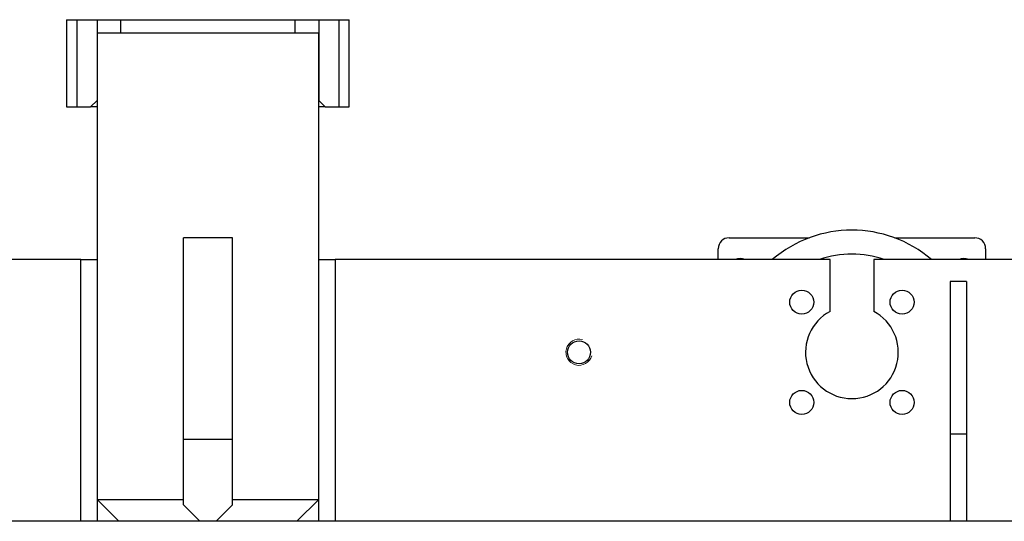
# Model space of a CAD drawing. Header units: inches. Extents: x 0 to 29700, y -16 to 21000.
# Tile 64 of 213: x 8446 to 9348, y 10290 to 10750. Entities that reach past the tile are written whole.
import ezdxf

# ---------------------------------------------------------------- set-up
doc = ezdxf.new("R2010")
doc.units = ezdxf.units.IN
doc.layers.add('1', color=7, linetype='Continuous', true_color=0xffffff)

msp = doc.modelspace()

# ---------------------------------------------------------------- linework, layer by layer
at = {"layer": '1', "color": 2, "linetype": 'Continuous', "lineweight": 25}
for p, q in [((8488.599, 10750.182), (8488.599, 10670.182)), ((8488.675, 10750.182), (8488.599, 10750.182)), ((8488.675, 10750.182), (8498.127, 10750.182)), ((8498.127, 10750.182), (8516.627, 10750.182)), ((8498.127, 10750.182), (8498.127, 10670.182)), ((8516.627, 10750.182), (8538.128, 10750.182)), ((8516.627, 10750.182), (8516.627, 10676.182)), ((8538.127, 10750.182), (8538.127, 10738.182)), ((8538.127, 10750.182), (8698.127, 10750.182)), ((8698.126, 10750.182), (8719.627, 10750.182)), ((8698.127, 10738.182), (8698.127, 10750.182)), ((8719.627, 10750.182), (8719.627, 10676.182)), ((8719.627, 10750.182), (8738.127, 10750.182)), ((8738.127, 10750.182), (8747.579, 10750.182)), ((8738.127, 10750.182), (8738.127, 10670.182)), ((8747.655, 10750.182), (8747.579, 10750.182)), ((8747.655, 10670.182), (8747.655, 10750.182)), ((8516.627, 10738.182), (8516.627, 10310.182)), ((8516.627, 10738.182), (8719.627, 10738.182)), ((8719.627, 10310.182), (8719.627, 10738.182)), ((8510.627, 10670.182), (8516.627, 10676.182)), ((8719.627, 10676.182), (8725.627, 10670.182)), ((8488.599, 10670.182), (8488.675, 10670.182)), ((8488.675, 10670.182), (8498.127, 10670.182)), ((8498.127, 10670.182), (8510.627, 10670.182)), ((8516.628, 10670.182), (8510.627, 10670.182)), ((8725.627, 10670.182), (8719.626, 10670.182)), ((8725.627, 10670.182), (8738.127, 10670.182)), ((8738.127, 10670.182), (8747.579, 10670.182)), ((8747.579, 10670.182), (8747.655, 10670.182)), ((8595.627, 10365.182), (8595.627, 10550.182)), ((8640.627, 10550.182), (8595.627, 10550.182)), ((8640.627, 10365.182), (8640.627, 10550.182)), ((9095.627, 10550.182), (9169.153, 10550.182)), ((9247.101, 10550.182), (9320.627, 10550.182)), ((9085.627, 10530.18), (9085.627, 10540.182)), ((9330.627, 10540.182), (9330.627, 10530.18)), ((8501.627, 10530.182), (6828.127, 10530.182)), ((8501.627, 10530.182), (8516.627, 10530.182)), ((8501.627, 10290.182), (8501.627, 10530.182)), ((8516.627, 10530.182), (8516.627, 10290.182)), ((8719.627, 10530.182), (8734.627, 10530.182)), ((8719.627, 10290.182), (8719.627, 10530.182)), ((9188.127, 10530.182), (8734.627, 10530.182)), ((8734.627, 10530.182), (8734.627, 10290.182)), ((9188.127, 10482.682), (9188.127, 10530.182)), ((10588.127, 10530.182), (9228.127, 10530.182)), ((9228.127, 10530.182), (9228.127, 10482.682)), ((9298.127, 10510.182), (9298.127, 10370.182)), ((9313.127, 10510.182), (9298.127, 10510.182)), ((9313.127, 10510.182), (9313.127, 10370.182)), ((9298.127, 10370.182), (9298.127, 10290.182)), ((9313.127, 10370.182), (9298.127, 10370.182)), ((9313.127, 10370.182), (9313.127, 10290.182)), ((8595.627, 10305.182), (8595.627, 10365.182)), ((8640.627, 10365.182), (8595.627, 10365.182)), ((8640.627, 10305.182), (8640.627, 10365.182)), ((8516.627, 10310.182), (8536.627, 10290.182)), ((8516.627, 10310.182), (8595.635, 10310.182)), ((8595.627, 10305.182), (8610.627, 10290.182)), ((8625.627, 10290.182), (8640.627, 10305.182)), ((8640.628, 10310.182), (8719.627, 10310.182)), ((8699.627, 10290.182), (8719.627, 10310.182)), ((8610.527, 10290.182), (7917.414, 10290.182)), ((8625.627, 10290.182), (8610.627, 10290.182)), ((9440.552, 10290.182), (8625.602, 10290.182))]:
    msp.add_line(p, q, dxfattribs=at)
at = {"layer": '1', "color": 110, "linetype": 'Continuous', "lineweight": 13}
for p, q in [((8488.675, 10750.182), (8488.675, 10670.182)), ((8747.579, 10670.182), (8747.579, 10750.182))]:
    msp.add_line(p, q, dxfattribs=at)
at = {"layer": '1', "color": 2, "linetype": 'Continuous', "lineweight": 25}
for centre, radius in [((9162.165, 10491.144), 11), ((9254.089, 10491.144), 11), ((8958.127, 10445.182), 10.5), ((9162.165, 10399.22), 11), ((9254.089, 10399.22), 11)]:
    msp.add_circle(centre, radius, dxfattribs=at)
for centre, radius, start, end in [((9208.127, 10445.182), 112, 49.370625, 130.635), ((9095.627, 10540.182), 10, 90, 180), ((9320.627, 10540.182), 10, 0, 90), ((9105.627, 10520.182), 11, 65.379375, 114.615), ((9208.127, 10445.182), 90, 70.813125, 109.1925), ((9310.627, 10520.182), 11, 65.379375, 114.615), ((9208.127, 10445.182), 42.5, 118.072487, 61.927513)]:
    msp.add_arc(centre, radius, start, end, dxfattribs=at)
at = {"layer": '1', "color": 120, "linetype": 'Continuous', "lineweight": 13}
msp.add_arc((8958.127, 10445.182), 12, 75, 345, dxfattribs=at)

doc.saveas('drawing.dxf')
